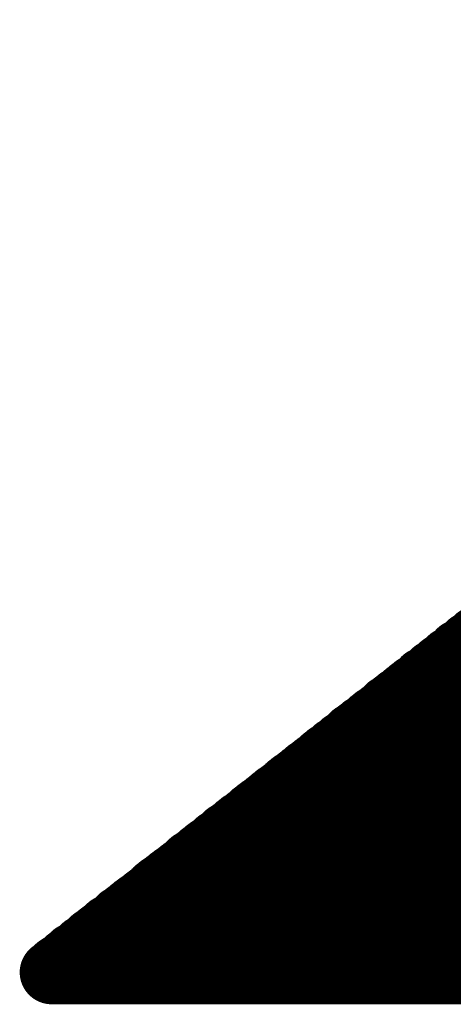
# Model space of a CAD drawing. Extents: x 0 to 65, y -0.2 to 30.2.
# Tile 119 of 237: x 33.354 to 33.485, y 15.45 to 15.746. Entities that reach past the tile are written whole.
import ezdxf

# ---------------------------------------------------------------- set-up
doc = ezdxf.new("R2010")
doc.units = 0
doc.layers.add('BOARD_GEOMETRY_SILKSCREEN_', color=1, linetype='CONTINUOUS')

msp = doc.modelspace()

# ---------------------------------------------------------------- linework, layer by layer
at = {"layer": 'BOARD_GEOMETRY_SILKSCREEN_', "const_width": 0.01905}
for points in [[(33.363916, 15.459202), (34.475166, 16.3322)], [(33.59658, 15.459202), (33.494218, 15.56131)], [(33.59023, 15.459202), (33.490662, 15.55877)], [(33.591246, 15.459202), (33.49117, 15.559024)], [(33.592262, 15.459202), (33.491678, 15.559532)], [(33.593532, 15.459202), (33.492186, 15.56004)], [(33.594294, 15.459202), (33.492948, 15.560548)], [(33.595564, 15.459202), (33.49371, 15.561056)], [(33.583626, 15.459202), (33.486852, 15.555976)], [(33.584896, 15.459202), (33.487614, 15.55623)], [(33.585912, 15.459202), (33.488376, 15.556738)], [(33.586928, 15.459202), (33.488884, 15.557246)], [(33.588198, 15.459202), (33.489392, 15.557754)], [(33.58896, 15.459202), (33.4899, 15.558262)], [(33.57626, 15.459202), (33.483042, 15.552674)], [(33.57753, 15.459202), (33.48355, 15.552928)], [(33.578546, 15.459202), (33.484058, 15.55369)], [(33.579562, 15.459202), (33.484566, 15.553944)], [(33.580578, 15.459202), (33.485328, 15.554452)], [(33.581594, 15.459202), (33.485836, 15.55496)], [(33.582864, 15.459202), (33.486344, 15.555214)], [(33.56991, 15.459202), (33.479232, 15.54988)], [(33.57118, 15.459202), (33.479994, 15.550134)], [(33.572196, 15.459202), (33.480502, 15.550642)], [(33.573212, 15.459202), (33.48101, 15.55115)], [(33.574228, 15.459202), (33.481518, 15.551658)], [(33.575244, 15.459202), (33.48228, 15.552166)], [(33.562544, 15.459202), (33.475168, 15.546578)], [(33.563814, 15.459202), (33.475676, 15.546832)], [(33.564576, 15.459202), (33.476184, 15.547594)], [(33.565846, 15.459202), (33.476946, 15.547848)], [(33.566862, 15.459202), (33.477454, 15.548356)], [(33.567878, 15.459202), (33.478216, 15.548864)], [(33.568894, 15.459202), (33.478724, 15.549372)], [(33.556194, 15.459202), (33.471612, 15.543784)], [(33.55721, 15.459202), (33.47212, 15.544292)], [(33.55848, 15.459202), (33.472882, 15.544546)], [(33.559242, 15.459202), (33.47339, 15.545308)], [(33.560512, 15.459202), (33.473898, 15.545562)], [(33.561528, 15.459202), (33.47466, 15.54607)], [(33.549844, 15.459202), (33.468056, 15.540736)], [(33.55086, 15.459202), (33.468564, 15.541498)], [(33.551876, 15.459202), (33.469326, 15.541752)], [(33.553146, 15.459202), (33.469834, 15.54226)], [(33.553908, 15.459202), (33.470342, 15.542768)], [(33.555178, 15.459202), (33.47085, 15.543276)], [(33.542478, 15.459202), (33.463992, 15.537688)], [(33.543494, 15.459202), (33.4645, 15.538196)], [(33.54451, 15.459202), (33.465008, 15.53845)], [(33.545526, 15.459202), (33.465516, 15.539212)], [(33.546796, 15.459202), (33.466278, 15.539466)], [(33.547812, 15.459202), (33.466786, 15.539974)], [(33.548828, 15.459202), (33.467294, 15.540482)], [(33.536128, 15.459202), (33.460182, 15.534894)], [(33.537144, 15.459202), (33.460944, 15.535402)], [(33.53816, 15.459202), (33.461452, 15.53591)], [(33.53943, 15.459202), (33.46196, 15.536164)], [(33.540192, 15.459202), (33.462722, 15.536672)], [(33.541462, 15.459202), (33.46323, 15.53718)], [(33.528762, 15.459202), (33.456118, 15.531592)], [(33.529524, 15.459202), (33.456626, 15.5321)], [(33.530794, 15.459202), (33.457134, 15.532354)], [(33.53181, 15.459202), (33.457896, 15.533116)], [(33.532826, 15.459202), (33.458658, 15.53337)], [(33.534096, 15.459202), (33.459166, 15.533878)], [(33.534858, 15.459202), (33.459674, 15.534386)], [(33.522158, 15.459202), (33.452562, 15.528798)], [(33.523428, 15.459202), (33.453324, 15.529306)], [(33.524444, 15.459202), (33.453832, 15.529814)], [(33.52546, 15.459202), (33.45434, 15.530068)], [(33.526476, 15.459202), (33.454848, 15.53083)], [(33.527492, 15.459202), (33.45561, 15.531084)], [(33.515808, 15.459202), (33.449006, 15.526004)], [(33.517078, 15.459202), (33.449514, 15.526512)], [(33.518094, 15.459202), (33.450276, 15.52702)], [(33.51911, 15.459202), (33.450784, 15.527274)], [(33.520126, 15.459202), (33.451292, 15.527782)], [(33.521142, 15.459202), (33.4518, 15.52829)], [(33.508442, 15.459202), (33.444942, 15.522702)], [(33.509712, 15.459202), (33.44545, 15.52321)], [(33.510474, 15.459202), (33.445958, 15.523718)], [(33.511744, 15.459202), (33.446466, 15.523972)], [(33.51276, 15.459202), (33.447228, 15.524734)], [(33.513776, 15.459202), (33.44799, 15.524988)], [(33.514792, 15.459202), (33.448498, 15.525496)], [(33.502092, 15.459202), (33.441132, 15.519908)], [(33.503108, 15.459202), (33.441894, 15.520416)], [(33.504378, 15.459202), (33.442656, 15.520924)], [(33.50514, 15.459202), (33.443164, 15.521432)], [(33.50641, 15.459202), (33.443672, 15.521686)], [(33.507426, 15.459202), (33.44418, 15.522194)], [(33.495742, 15.459202), (33.43783, 15.517114)], [(33.496758, 15.459202), (33.438338, 15.517622)], [(33.497774, 15.459202), (33.438846, 15.517876)], [(33.499044, 15.459202), (33.439608, 15.518638)], [(33.50006, 15.459202), (33.440116, 15.518892)], [(33.501076, 15.459202), (33.440624, 15.5194)], [(33.488376, 15.459202), (33.433512, 15.513812)], [(33.489392, 15.459202), (33.434274, 15.51432)], [(33.490408, 15.459202), (33.434782, 15.514828)], [(33.491424, 15.459202), (33.43529, 15.515336)], [(33.492694, 15.459202), (33.435798, 15.51559)], [(33.49371, 15.459202), (33.43656, 15.516352)], [(33.494726, 15.459202), (33.437068, 15.516606)], [(33.482026, 15.459202), (33.429956, 15.511018)], [(33.483042, 15.459202), (33.430464, 15.511526)], [(33.484058, 15.459202), (33.431226, 15.512034)], [(33.485328, 15.459202), (33.431734, 15.512542)], [(33.48609, 15.459202), (33.432496, 15.512796)], [(33.48736, 15.459202), (33.433004, 15.513304)], [(33.47466, 15.459202), (33.425892, 15.50797)], [(33.475422, 15.459202), (33.4264, 15.508224)], [(33.476692, 15.459202), (33.426908, 15.508732)], [(33.477708, 15.459202), (33.42767, 15.50924)], [(33.478724, 15.459202), (33.428178, 15.509494)], [(33.479994, 15.459202), (33.42894, 15.510256)], [(33.480756, 15.459202), (33.429448, 15.51051)], [(33.46831, 15.459202), (33.422336, 15.504922)], [(33.469326, 15.459202), (33.422844, 15.50543)], [(33.470342, 15.459202), (33.423606, 15.505938)], [(33.471358, 15.459202), (33.424114, 15.506446)], [(33.472374, 15.459202), (33.424622, 15.506954)], [(33.47339, 15.459202), (33.42513, 15.507208)], [(33.461706, 15.459202), (33.41878, 15.502128)], [(33.462976, 15.459202), (33.419288, 15.502636)], [(33.463992, 15.459202), (33.419796, 15.503144)], [(33.465008, 15.459202), (33.420558, 15.503398)], [(33.466024, 15.459202), (33.421066, 15.50416)], [(33.46704, 15.459202), (33.421574, 15.504414)], [(33.45561, 15.459202), (33.415224, 15.499334)], [(33.456372, 15.459202), (33.415732, 15.499842)], [(33.457642, 15.459202), (33.41624, 15.50035)], [(33.458658, 15.459202), (33.416748, 15.500858)], [(33.459674, 15.459202), (33.41751, 15.501112)], [(33.460944, 15.459202), (33.418272, 15.501874)], [(33.44799, 15.459202), (33.410906, 15.496032)], [(33.449006, 15.459202), (33.411414, 15.49654)], [(33.450276, 15.459202), (33.412176, 15.497048)], [(33.451038, 15.459202), (33.412938, 15.497556)], [(33.452308, 15.459202), (33.413446, 15.498064)], [(33.453324, 15.459202), (33.413954, 15.498572)], [(33.45434, 15.459202), (33.414462, 15.498826)], [(33.44164, 15.459202), (33.407604, 15.493492)], [(33.442656, 15.459202), (33.408112, 15.493746)], [(33.443672, 15.459202), (33.40862, 15.494254)], [(33.444942, 15.459202), (33.409128, 15.494762)], [(33.445958, 15.459202), (33.40989, 15.495016)], [(33.446974, 15.459202), (33.410398, 15.495778)], [(33.43529, 15.459202), (33.403794, 15.490444)], [(33.436306, 15.459202), (33.404556, 15.490952)], [(33.437322, 15.459202), (33.405064, 15.49146)], [(33.438592, 15.459202), (33.405572, 15.491968)], [(33.439608, 15.459202), (33.40608, 15.492476)], [(33.440624, 15.459202), (33.406842, 15.49273)], [(33.427924, 15.459202), (33.39973, 15.487396)], [(33.42894, 15.459202), (33.400238, 15.48765)], [(33.429956, 15.459202), (33.400746, 15.488158)], [(33.431226, 15.459202), (33.401508, 15.488666)], [(33.431988, 15.459202), (33.40227, 15.489174)], [(33.433258, 15.459202), (33.402778, 15.489682)], [(33.434274, 15.459202), (33.403286, 15.489936)], [(33.420558, 15.459202), (33.395412, 15.484094)], [(33.421574, 15.459202), (33.396174, 15.484348)], [(33.42259, 15.459202), (33.396682, 15.48511)], [(33.423606, 15.459202), (33.397444, 15.485364)], [(33.424622, 15.459202), (33.397952, 15.485872)], [(33.425892, 15.459202), (33.39846, 15.48638)], [(33.426654, 15.459202), (33.399222, 15.486634)], [(33.414208, 15.459202), (33.39211, 15.4813)], [(33.415224, 15.459202), (33.392618, 15.481554)], [(33.41624, 15.459202), (33.393126, 15.482062)], [(33.417256, 15.459202), (33.393888, 15.48257)], [(33.418272, 15.459202), (33.394396, 15.483078)], [(33.419288, 15.459202), (33.394904, 15.483586)], [(33.407604, 15.459202), (33.388554, 15.478252)], [(33.408874, 15.459202), (33.389062, 15.479014)], [(33.40989, 15.459202), (33.38957, 15.479268)], [(33.410906, 15.459202), (33.390078, 15.479776)], [(33.411922, 15.459202), (33.39084, 15.480284)], [(33.412938, 15.459202), (33.391348, 15.480538)], [(33.400238, 15.459202), (33.384236, 15.475204)], [(33.401508, 15.459202), (33.384744, 15.475712)], [(33.40227, 15.459202), (33.385506, 15.475966)], [(33.40354, 15.459202), (33.386014, 15.476474)], [(33.404556, 15.459202), (33.386522, 15.476982)], [(33.405572, 15.459202), (33.387284, 15.47749)], [(33.406842, 15.459202), (33.387792, 15.477998)], [(33.394904, 15.459202), (33.381188, 15.472918)], [(33.396174, 15.459202), (33.38195, 15.473172)], [(33.396936, 15.459202), (33.382458, 15.47368)], [(33.398206, 15.459202), (33.38322, 15.474188)], [(33.399222, 15.459202), (33.383728, 15.474696)], [(33.387538, 15.459202), (33.377124, 15.469616)], [(33.388554, 15.459202), (33.377886, 15.46987)], [(33.38957, 15.459202), (33.378394, 15.470632)], [(33.39084, 15.459202), (33.378902, 15.470886)], [(33.391856, 15.459202), (33.37941, 15.471394)], [(33.392872, 15.459202), (33.380172, 15.471902)], [(33.393888, 15.459202), (33.38068, 15.472156)], [(33.380172, 15.459202), (33.37306, 15.466314)], [(33.381188, 15.459202), (33.373568, 15.466822)], [(33.382458, 15.459202), (33.374076, 15.467076)], [(33.38322, 15.459202), (33.374838, 15.467584)], [(33.38449, 15.459202), (33.375346, 15.468092)], [(33.385506, 15.459202), (33.375854, 15.4686)], [(33.386522, 15.459202), (33.376362, 15.469108)], [(33.373822, 15.459202), (33.369504, 15.46352)], [(33.374838, 15.459202), (33.370012, 15.463774)], [(33.375854, 15.459202), (33.37052, 15.464536)], [(33.377124, 15.459202), (33.371028, 15.46479)], [(33.377886, 15.459202), (33.37179, 15.465298)], [(33.379156, 15.459202), (33.372552, 15.465806)], [(33.367472, 15.459202), (33.365694, 15.460726)], [(33.368488, 15.459202), (33.366456, 15.461234)], [(33.369504, 15.459202), (33.367218, 15.461488)], [(33.37052, 15.459202), (33.367726, 15.461996)], [(33.37179, 15.459202), (33.368234, 15.462504)], [(33.372552, 15.459202), (33.368742, 15.463012)], [(33.919414, 15.459202), (33.363916, 15.459202)], [(33.365186, 15.459202), (33.364678, 15.45971)], [(33.366456, 15.459202), (33.365186, 15.460218)]]:
    msp.add_lwpolyline(points, dxfattribs=at)
at = {"layer": 'BOARD_GEOMETRY_SILKSCREEN_', "const_width": 0.009652}
for points in [[(33.489392, 15.56131, -1), (33.499044, 15.56131)], [(33.485074, 15.558262, -1), (33.494726, 15.558262)], [(33.485836, 15.55877, -1), (33.495488, 15.55877)], [(33.486344, 15.559024, -1), (33.495996, 15.559024)], [(33.486852, 15.559532, -1), (33.496504, 15.559532)], [(33.48736, 15.56004, -1), (33.497012, 15.56004)], [(33.488122, 15.560548, -1), (33.497774, 15.560548)], [(33.488884, 15.561056, -1), (33.498536, 15.561056)], [(33.481518, 15.555214, -1), (33.49117, 15.555214)], [(33.482026, 15.555976, -1), (33.491678, 15.555976)], [(33.482788, 15.55623, -1), (33.49244, 15.55623)], [(33.48355, 15.556738, -1), (33.493202, 15.556738)], [(33.484058, 15.557246, -1), (33.49371, 15.557246)], [(33.484566, 15.557754, -1), (33.494218, 15.557754)], [(33.497012, 15.56004, -1), (33.48736, 15.56004)], [(33.497774, 15.560548, -1), (33.488122, 15.560548)], [(33.498536, 15.561056, -1), (33.488884, 15.561056)], [(33.499044, 15.56131, -1), (33.489392, 15.56131)], [(33.478216, 15.552674, -1), (33.487868, 15.552674)], [(33.478724, 15.552928, -1), (33.488376, 15.552928)], [(33.479232, 15.55369, -1), (33.488884, 15.55369)], [(33.47974, 15.553944, -1), (33.489392, 15.553944)], [(33.480502, 15.554452, -1), (33.490154, 15.554452)], [(33.48101, 15.55496, -1), (33.490662, 15.55496)], [(33.49371, 15.557246, -1), (33.484058, 15.557246)], [(33.494218, 15.557754, -1), (33.484566, 15.557754)], [(33.494726, 15.558262, -1), (33.485074, 15.558262)], [(33.495488, 15.55877, -1), (33.485836, 15.55877)], [(33.495996, 15.559024, -1), (33.486344, 15.559024)], [(33.496504, 15.559532, -1), (33.486852, 15.559532)], [(33.473898, 15.549372, -1), (33.48355, 15.549372)], [(33.474406, 15.54988, -1), (33.484058, 15.54988)], [(33.475168, 15.550134, -1), (33.48482, 15.550134)], [(33.475676, 15.550642, -1), (33.485328, 15.550642)], [(33.476184, 15.55115, -1), (33.485836, 15.55115)], [(33.476692, 15.551658, -1), (33.486344, 15.551658)], [(33.477454, 15.552166, -1), (33.487106, 15.552166)], [(33.490154, 15.554452, -1), (33.480502, 15.554452)], [(33.490662, 15.55496, -1), (33.48101, 15.55496)], [(33.49117, 15.555214, -1), (33.481518, 15.555214)], [(33.491678, 15.555976, -1), (33.482026, 15.555976)], [(33.49244, 15.55623, -1), (33.482788, 15.55623)], [(33.493202, 15.556738, -1), (33.48355, 15.556738)], [(33.470342, 15.546578, -1), (33.479994, 15.546578)], [(33.47085, 15.546832, -1), (33.480502, 15.546832)], [(33.471358, 15.547594, -1), (33.48101, 15.547594)], [(33.47212, 15.547848, -1), (33.481772, 15.547848)], [(33.472628, 15.548356, -1), (33.48228, 15.548356)], [(33.47339, 15.548864, -1), (33.483042, 15.548864)], [(33.485836, 15.55115, -1), (33.476184, 15.55115)], [(33.486344, 15.551658, -1), (33.476692, 15.551658)], [(33.487106, 15.552166, -1), (33.477454, 15.552166)], [(33.487868, 15.552674, -1), (33.478216, 15.552674)], [(33.488376, 15.552928, -1), (33.478724, 15.552928)], [(33.488884, 15.55369, -1), (33.479232, 15.55369)], [(33.489392, 15.553944, -1), (33.47974, 15.553944)], [(33.466786, 15.543784, -1), (33.476438, 15.543784)], [(33.467294, 15.544292, -1), (33.476946, 15.544292)], [(33.468056, 15.544546, -1), (33.477708, 15.544546)], [(33.468564, 15.545308, -1), (33.478216, 15.545308)], [(33.469072, 15.545562, -1), (33.478724, 15.545562)], [(33.469834, 15.54607, -1), (33.479486, 15.54607)], [(33.48228, 15.548356, -1), (33.472628, 15.548356)], [(33.483042, 15.548864, -1), (33.47339, 15.548864)], [(33.48355, 15.549372, -1), (33.473898, 15.549372)], [(33.484058, 15.54988, -1), (33.474406, 15.54988)], [(33.48482, 15.550134, -1), (33.475168, 15.550134)], [(33.485328, 15.550642, -1), (33.475676, 15.550642)], [(33.462468, 15.540482, -1), (33.47212, 15.540482)], [(33.46323, 15.540736, -1), (33.472882, 15.540736)], [(33.463738, 15.541498, -1), (33.47339, 15.541498)], [(33.4645, 15.541752, -1), (33.474152, 15.541752)], [(33.465008, 15.54226, -1), (33.47466, 15.54226)], [(33.465516, 15.542768, -1), (33.475168, 15.542768)], [(33.466024, 15.543276, -1), (33.475676, 15.543276)], [(33.478216, 15.545308, -1), (33.468564, 15.545308)], [(33.478724, 15.545562, -1), (33.469072, 15.545562)], [(33.479486, 15.54607, -1), (33.469834, 15.54607)], [(33.479994, 15.546578, -1), (33.470342, 15.546578)], [(33.480502, 15.546832, -1), (33.47085, 15.546832)], [(33.48101, 15.547594, -1), (33.471358, 15.547594)], [(33.481772, 15.547848, -1), (33.47212, 15.547848)], [(33.459166, 15.537688, -1), (33.468818, 15.537688)], [(33.459674, 15.538196, -1), (33.469326, 15.538196)], [(33.460182, 15.53845, -1), (33.469834, 15.53845)], [(33.46069, 15.539212, -1), (33.470342, 15.539212)], [(33.461452, 15.539466, -1), (33.471104, 15.539466)], [(33.46196, 15.539974, -1), (33.471612, 15.539974)], [(33.47466, 15.54226, -1), (33.465008, 15.54226)], [(33.475168, 15.542768, -1), (33.465516, 15.542768)], [(33.475676, 15.543276, -1), (33.466024, 15.543276)], [(33.476438, 15.543784, -1), (33.466786, 15.543784)], [(33.476946, 15.544292, -1), (33.467294, 15.544292)], [(33.477708, 15.544546, -1), (33.468056, 15.544546)], [(33.455356, 15.534894, -1), (33.465008, 15.534894)], [(33.456118, 15.535402, -1), (33.46577, 15.535402)], [(33.456626, 15.53591, -1), (33.466278, 15.53591)], [(33.457134, 15.536164, -1), (33.466786, 15.536164)], [(33.457896, 15.536672, -1), (33.467548, 15.536672)], [(33.458404, 15.53718, -1), (33.468056, 15.53718)], [(33.471104, 15.539466, -1), (33.461452, 15.539466)], [(33.471612, 15.539974, -1), (33.46196, 15.539974)], [(33.47212, 15.540482, -1), (33.462468, 15.540482)], [(33.472882, 15.540736, -1), (33.46323, 15.540736)], [(33.47339, 15.541498, -1), (33.463738, 15.541498)], [(33.474152, 15.541752, -1), (33.4645, 15.541752)], [(33.451292, 15.531592, -1), (33.460944, 15.531592)], [(33.4518, 15.5321, -1), (33.461452, 15.5321)], [(33.452308, 15.532354, -1), (33.46196, 15.532354)], [(33.45307, 15.533116, -1), (33.462722, 15.533116)], [(33.453832, 15.53337, -1), (33.463484, 15.53337)], [(33.45434, 15.533878, -1), (33.463992, 15.533878)], [(33.454848, 15.534386, -1), (33.4645, 15.534386)], [(33.467548, 15.536672, -1), (33.457896, 15.536672)], [(33.468056, 15.53718, -1), (33.458404, 15.53718)], [(33.468818, 15.537688, -1), (33.459166, 15.537688)], [(33.469326, 15.538196, -1), (33.459674, 15.538196)], [(33.469834, 15.53845, -1), (33.460182, 15.53845)], [(33.470342, 15.539212, -1), (33.46069, 15.539212)], [(33.447736, 15.528798, -1), (33.457388, 15.528798)], [(33.448498, 15.529306, -1), (33.45815, 15.529306)], [(33.449006, 15.529814, -1), (33.458658, 15.529814)], [(33.449514, 15.530068, -1), (33.459166, 15.530068)], [(33.450022, 15.53083, -1), (33.459674, 15.53083)], [(33.450784, 15.531084, -1), (33.460436, 15.531084)], [(33.463484, 15.53337, -1), (33.453832, 15.53337)], [(33.463992, 15.533878, -1), (33.45434, 15.533878)], [(33.4645, 15.534386, -1), (33.454848, 15.534386)], [(33.465008, 15.534894, -1), (33.455356, 15.534894)], [(33.46577, 15.535402, -1), (33.456118, 15.535402)], [(33.466278, 15.53591, -1), (33.456626, 15.53591)], [(33.466786, 15.536164, -1), (33.457134, 15.536164)], [(33.44418, 15.526004, -1), (33.453832, 15.526004)], [(33.444688, 15.526512, -1), (33.45434, 15.526512)], [(33.44545, 15.52702, -1), (33.455102, 15.52702)], [(33.445958, 15.527274, -1), (33.45561, 15.527274)], [(33.446466, 15.527782, -1), (33.456118, 15.527782)], [(33.446974, 15.52829, -1), (33.456626, 15.52829)], [(33.459674, 15.53083, -1), (33.450022, 15.53083)], [(33.460436, 15.531084, -1), (33.450784, 15.531084)], [(33.460944, 15.531592, -1), (33.451292, 15.531592)], [(33.461452, 15.5321, -1), (33.4518, 15.5321)], [(33.46196, 15.532354, -1), (33.452308, 15.532354)], [(33.462722, 15.533116, -1), (33.45307, 15.533116)], [(33.440116, 15.522702, -1), (33.449768, 15.522702)], [(33.440624, 15.52321, -1), (33.450276, 15.52321)], [(33.441132, 15.523718, -1), (33.450784, 15.523718)], [(33.44164, 15.523972, -1), (33.451292, 15.523972)], [(33.442402, 15.524734, -1), (33.452054, 15.524734)], [(33.443164, 15.524988, -1), (33.452816, 15.524988)], [(33.443672, 15.525496, -1), (33.453324, 15.525496)], [(33.456118, 15.527782, -1), (33.446466, 15.527782)], [(33.456626, 15.52829, -1), (33.446974, 15.52829)], [(33.457388, 15.528798, -1), (33.447736, 15.528798)], [(33.45815, 15.529306, -1), (33.448498, 15.529306)], [(33.458658, 15.529814, -1), (33.449006, 15.529814)], [(33.459166, 15.530068, -1), (33.449514, 15.530068)], [(33.436306, 15.519908, -1), (33.445958, 15.519908)], [(33.437068, 15.520416, -1), (33.44672, 15.520416)], [(33.43783, 15.520924, -1), (33.447482, 15.520924)], [(33.438338, 15.521432, -1), (33.44799, 15.521432)], [(33.438846, 15.521686, -1), (33.448498, 15.521686)], [(33.439354, 15.522194, -1), (33.449006, 15.522194)], [(33.452054, 15.524734, -1), (33.442402, 15.524734)], [(33.452816, 15.524988, -1), (33.443164, 15.524988)], [(33.453324, 15.525496, -1), (33.443672, 15.525496)], [(33.453832, 15.526004, -1), (33.44418, 15.526004)], [(33.45434, 15.526512, -1), (33.444688, 15.526512)], [(33.455102, 15.52702, -1), (33.44545, 15.52702)], [(33.45561, 15.527274, -1), (33.445958, 15.527274)], [(33.433004, 15.517114, -1), (33.442656, 15.517114)], [(33.433512, 15.517622, -1), (33.443164, 15.517622)], [(33.43402, 15.517876, -1), (33.443672, 15.517876)], [(33.434782, 15.518638, -1), (33.444434, 15.518638)], [(33.43529, 15.518892, -1), (33.444942, 15.518892)], [(33.435798, 15.5194, -1), (33.44545, 15.5194)], [(33.448498, 15.521686, -1), (33.438846, 15.521686)], [(33.449006, 15.522194, -1), (33.439354, 15.522194)], [(33.449768, 15.522702, -1), (33.440116, 15.522702)], [(33.450276, 15.52321, -1), (33.440624, 15.52321)], [(33.450784, 15.523718, -1), (33.441132, 15.523718)], [(33.451292, 15.523972, -1), (33.44164, 15.523972)], [(33.428686, 15.513812, -1), (33.438338, 15.513812)], [(33.429448, 15.51432, -1), (33.4391, 15.51432)], [(33.429956, 15.514828, -1), (33.439608, 15.514828)], [(33.430464, 15.515336, -1), (33.440116, 15.515336)], [(33.430972, 15.51559, -1), (33.440624, 15.51559)], [(33.431734, 15.516352, -1), (33.441386, 15.516352)], [(33.432242, 15.516606, -1), (33.441894, 15.516606)], [(33.444434, 15.518638, -1), (33.434782, 15.518638)], [(33.444942, 15.518892, -1), (33.43529, 15.518892)], [(33.44545, 15.5194, -1), (33.435798, 15.5194)], [(33.445958, 15.519908, -1), (33.436306, 15.519908)], [(33.44672, 15.520416, -1), (33.437068, 15.520416)], [(33.447482, 15.520924, -1), (33.43783, 15.520924)], [(33.44799, 15.521432, -1), (33.438338, 15.521432)], [(33.42513, 15.511018, -1), (33.434782, 15.511018)], [(33.425638, 15.511526, -1), (33.43529, 15.511526)], [(33.4264, 15.512034, -1), (33.436052, 15.512034)], [(33.426908, 15.512542, -1), (33.43656, 15.512542)], [(33.42767, 15.512796, -1), (33.437322, 15.512796)], [(33.428178, 15.513304, -1), (33.43783, 15.513304)], [(33.440624, 15.51559, -1), (33.430972, 15.51559)], [(33.441386, 15.516352, -1), (33.431734, 15.516352)], [(33.441894, 15.516606, -1), (33.432242, 15.516606)], [(33.442656, 15.517114, -1), (33.433004, 15.517114)], [(33.443164, 15.517622, -1), (33.433512, 15.517622)], [(33.443672, 15.517876, -1), (33.43402, 15.517876)], [(33.421066, 15.50797, -1), (33.430718, 15.50797)], [(33.421574, 15.508224, -1), (33.431226, 15.508224)], [(33.422082, 15.508732, -1), (33.431734, 15.508732)], [(33.422844, 15.50924, -1), (33.432496, 15.50924)], [(33.423352, 15.509494, -1), (33.433004, 15.509494)], [(33.424114, 15.510256, -1), (33.433766, 15.510256)], [(33.424622, 15.51051, -1), (33.434274, 15.51051)], [(33.43656, 15.512542, -1), (33.426908, 15.512542)], [(33.437322, 15.512796, -1), (33.42767, 15.512796)], [(33.43783, 15.513304, -1), (33.428178, 15.513304)], [(33.438338, 15.513812, -1), (33.428686, 15.513812)], [(33.4391, 15.51432, -1), (33.429448, 15.51432)], [(33.439608, 15.514828, -1), (33.429956, 15.514828)], [(33.440116, 15.515336, -1), (33.430464, 15.515336)], [(33.41751, 15.504922, -1), (33.427162, 15.504922)], [(33.418018, 15.50543, -1), (33.42767, 15.50543)], [(33.41878, 15.505938, -1), (33.428432, 15.505938)], [(33.419288, 15.506446, -1), (33.42894, 15.506446)], [(33.419796, 15.506954, -1), (33.429448, 15.506954)], [(33.420304, 15.507208, -1), (33.429956, 15.507208)], [(33.433766, 15.510256, -1), (33.424114, 15.510256)], [(33.434274, 15.51051, -1), (33.424622, 15.51051)], [(33.434782, 15.511018, -1), (33.42513, 15.511018)], [(33.43529, 15.511526, -1), (33.425638, 15.511526)], [(33.436052, 15.512034, -1), (33.4264, 15.512034)], [(33.413446, 15.501874, -1), (33.423098, 15.501874)], [(33.413954, 15.502128, -1), (33.423606, 15.502128)], [(33.414462, 15.502636, -1), (33.424114, 15.502636)], [(33.41497, 15.503144, -1), (33.424622, 15.503144)], [(33.415732, 15.503398, -1), (33.425384, 15.503398)], [(33.41624, 15.50416, -1), (33.425892, 15.50416)], [(33.416748, 15.504414, -1), (33.4264, 15.504414)], [(33.429448, 15.506954, -1), (33.419796, 15.506954)], [(33.429956, 15.507208, -1), (33.420304, 15.507208)], [(33.430718, 15.50797, -1), (33.421066, 15.50797)], [(33.431226, 15.508224, -1), (33.421574, 15.508224)], [(33.431734, 15.508732, -1), (33.422082, 15.508732)], [(33.432496, 15.50924, -1), (33.422844, 15.50924)], [(33.433004, 15.509494, -1), (33.423352, 15.509494)], [(33.409636, 15.498826, -1), (33.419288, 15.498826)], [(33.410398, 15.499334, -1), (33.42005, 15.499334)], [(33.410906, 15.499842, -1), (33.420558, 15.499842)], [(33.411414, 15.50035, -1), (33.421066, 15.50035)], [(33.411922, 15.500858, -1), (33.421574, 15.500858)], [(33.412684, 15.501112, -1), (33.422336, 15.501112)], [(33.425892, 15.50416, -1), (33.41624, 15.50416)], [(33.4264, 15.504414, -1), (33.416748, 15.504414)], [(33.427162, 15.504922, -1), (33.41751, 15.504922)], [(33.42767, 15.50543, -1), (33.418018, 15.50543)], [(33.428432, 15.505938, -1), (33.41878, 15.505938)], [(33.42894, 15.506446, -1), (33.419288, 15.506446)], [(33.40608, 15.496032, -1), (33.415732, 15.496032)], [(33.406588, 15.49654, -1), (33.41624, 15.49654)], [(33.40735, 15.497048, -1), (33.417002, 15.497048)], [(33.408112, 15.497556, -1), (33.417764, 15.497556)], [(33.40862, 15.498064, -1), (33.418272, 15.498064)], [(33.409128, 15.498572, -1), (33.41878, 15.498572)], [(33.421574, 15.500858, -1), (33.411922, 15.500858)], [(33.422336, 15.501112, -1), (33.412684, 15.501112)], [(33.423098, 15.501874, -1), (33.413446, 15.501874)], [(33.423606, 15.502128, -1), (33.413954, 15.502128)], [(33.424114, 15.502636, -1), (33.414462, 15.502636)], [(33.424622, 15.503144, -1), (33.41497, 15.503144)], [(33.425384, 15.503398, -1), (33.415732, 15.503398)], [(33.402778, 15.493492, -1), (33.41243, 15.493492)], [(33.403286, 15.493746, -1), (33.412938, 15.493746)], [(33.403794, 15.494254, -1), (33.413446, 15.494254)], [(33.404302, 15.494762, -1), (33.413954, 15.494762)], [(33.405064, 15.495016, -1), (33.414716, 15.495016)], [(33.405572, 15.495778, -1), (33.415224, 15.495778)], [(33.418272, 15.498064, -1), (33.40862, 15.498064)], [(33.41878, 15.498572, -1), (33.409128, 15.498572)], [(33.419288, 15.498826, -1), (33.409636, 15.498826)], [(33.42005, 15.499334, -1), (33.410398, 15.499334)], [(33.420558, 15.499842, -1), (33.410906, 15.499842)], [(33.421066, 15.50035, -1), (33.411414, 15.50035)], [(33.39846, 15.489936, -1), (33.408112, 15.489936)], [(33.398968, 15.490444, -1), (33.40862, 15.490444)], [(33.39973, 15.490952, -1), (33.409382, 15.490952)], [(33.400238, 15.49146, -1), (33.40989, 15.49146)], [(33.400746, 15.491968, -1), (33.410398, 15.491968)], [(33.401254, 15.492476, -1), (33.410906, 15.492476)], [(33.402016, 15.49273, -1), (33.411668, 15.49273)], [(33.413954, 15.494762, -1), (33.404302, 15.494762)], [(33.414716, 15.495016, -1), (33.405064, 15.495016)], [(33.415224, 15.495778, -1), (33.405572, 15.495778)], [(33.415732, 15.496032, -1), (33.40608, 15.496032)], [(33.41624, 15.49654, -1), (33.406588, 15.49654)], [(33.417002, 15.497048, -1), (33.40735, 15.497048)], [(33.417764, 15.497556, -1), (33.408112, 15.497556)], [(33.394904, 15.487396, -1), (33.404556, 15.487396)], [(33.395412, 15.48765, -1), (33.405064, 15.48765)], [(33.39592, 15.488158, -1), (33.405572, 15.488158)], [(33.396682, 15.488666, -1), (33.406334, 15.488666)], [(33.397444, 15.489174, -1), (33.407096, 15.489174)], [(33.397952, 15.489682, -1), (33.407604, 15.489682)], [(33.410398, 15.491968, -1), (33.400746, 15.491968)], [(33.410906, 15.492476, -1), (33.401254, 15.492476)], [(33.411668, 15.49273, -1), (33.402016, 15.49273)], [(33.41243, 15.493492, -1), (33.402778, 15.493492)], [(33.412938, 15.493746, -1), (33.403286, 15.493746)], [(33.413446, 15.494254, -1), (33.403794, 15.494254)], [(33.390586, 15.484094, -1), (33.400238, 15.484094)], [(33.391348, 15.484348, -1), (33.401, 15.484348)], [(33.391856, 15.48511, -1), (33.401508, 15.48511)], [(33.392618, 15.485364, -1), (33.40227, 15.485364)], [(33.393126, 15.485872, -1), (33.402778, 15.485872)], [(33.393634, 15.48638, -1), (33.403286, 15.48638)], [(33.394396, 15.486634, -1), (33.404048, 15.486634)], [(33.407096, 15.489174, -1), (33.397444, 15.489174)], [(33.407604, 15.489682, -1), (33.397952, 15.489682)], [(33.408112, 15.489936, -1), (33.39846, 15.489936)], [(33.40862, 15.490444, -1), (33.398968, 15.490444)], [(33.409382, 15.490952, -1), (33.39973, 15.490952)], [(33.40989, 15.49146, -1), (33.400238, 15.49146)], [(33.387284, 15.4813, -1), (33.396936, 15.4813)], [(33.387792, 15.481554, -1), (33.397444, 15.481554)], [(33.3883, 15.482062, -1), (33.397952, 15.482062)], [(33.389062, 15.48257, -1), (33.398714, 15.48257)], [(33.38957, 15.483078, -1), (33.399222, 15.483078)], [(33.390078, 15.483586, -1), (33.39973, 15.483586)], [(33.402778, 15.485872, -1), (33.393126, 15.485872)], [(33.403286, 15.48638, -1), (33.393634, 15.48638)], [(33.404048, 15.486634, -1), (33.394396, 15.486634)], [(33.404556, 15.487396, -1), (33.394904, 15.487396)], [(33.405064, 15.48765, -1), (33.395412, 15.48765)], [(33.405572, 15.488158, -1), (33.39592, 15.488158)], [(33.406334, 15.488666, -1), (33.396682, 15.488666)], [(33.383728, 15.478252, -1), (33.39338, 15.478252)], [(33.384236, 15.479014, -1), (33.393888, 15.479014)], [(33.384744, 15.479268, -1), (33.394396, 15.479268)], [(33.385252, 15.479776, -1), (33.394904, 15.479776)], [(33.386014, 15.480284, -1), (33.395666, 15.480284)], [(33.386522, 15.480538, -1), (33.396174, 15.480538)], [(33.399222, 15.483078, -1), (33.38957, 15.483078)], [(33.39973, 15.483586, -1), (33.390078, 15.483586)], [(33.400238, 15.484094, -1), (33.390586, 15.484094)], [(33.401, 15.484348, -1), (33.391348, 15.484348)], [(33.401508, 15.48511, -1), (33.391856, 15.48511)], [(33.40227, 15.485364, -1), (33.392618, 15.485364)], [(33.37941, 15.475204, -1), (33.389062, 15.475204)], [(33.379918, 15.475712, -1), (33.38957, 15.475712)], [(33.38068, 15.475966, -1), (33.390332, 15.475966)], [(33.381188, 15.476474, -1), (33.39084, 15.476474)], [(33.381696, 15.476982, -1), (33.391348, 15.476982)], [(33.382458, 15.47749, -1), (33.39211, 15.47749)], [(33.382966, 15.477998, -1), (33.392618, 15.477998)], [(33.395666, 15.480284, -1), (33.386014, 15.480284)], [(33.396174, 15.480538, -1), (33.386522, 15.480538)], [(33.396936, 15.4813, -1), (33.387284, 15.4813)], [(33.397444, 15.481554, -1), (33.387792, 15.481554)], [(33.397952, 15.482062, -1), (33.3883, 15.482062)], [(33.398714, 15.48257, -1), (33.389062, 15.48257)], [(33.375854, 15.472156, -1), (33.385506, 15.472156)], [(33.376362, 15.472918, -1), (33.386014, 15.472918)], [(33.377124, 15.473172, -1), (33.386776, 15.473172)], [(33.377632, 15.47368, -1), (33.387284, 15.47368)], [(33.378394, 15.474188, -1), (33.388046, 15.474188)], [(33.378902, 15.474696, -1), (33.388554, 15.474696)], [(33.391348, 15.476982, -1), (33.381696, 15.476982)], [(33.39211, 15.47749, -1), (33.382458, 15.47749)], [(33.392618, 15.477998, -1), (33.382966, 15.477998)], [(33.39338, 15.478252, -1), (33.383728, 15.478252)], [(33.393888, 15.479014, -1), (33.384236, 15.479014)], [(33.394396, 15.479268, -1), (33.384744, 15.479268)], [(33.394904, 15.479776, -1), (33.385252, 15.479776)], [(33.371536, 15.469108, -1), (33.381188, 15.469108)], [(33.372298, 15.469616, -1), (33.38195, 15.469616)], [(33.37306, 15.46987, -1), (33.382712, 15.46987)], [(33.373568, 15.470632, -1), (33.38322, 15.470632)], [(33.374076, 15.470886, -1), (33.383728, 15.470886)], [(33.374584, 15.471394, -1), (33.384236, 15.471394)], [(33.375346, 15.471902, -1), (33.384998, 15.471902)], [(33.388046, 15.474188, -1), (33.378394, 15.474188)], [(33.388554, 15.474696, -1), (33.378902, 15.474696)], [(33.389062, 15.475204, -1), (33.37941, 15.475204)], [(33.38957, 15.475712, -1), (33.379918, 15.475712)], [(33.390332, 15.475966, -1), (33.38068, 15.475966)], [(33.39084, 15.476474, -1), (33.381188, 15.476474)], [(33.368234, 15.466314, -1), (33.377886, 15.466314)], [(33.368742, 15.466822, -1), (33.378394, 15.466822)], [(33.36925, 15.467076, -1), (33.378902, 15.467076)], [(33.370012, 15.467584, -1), (33.379664, 15.467584)], [(33.37052, 15.468092, -1), (33.380172, 15.468092)], [(33.371028, 15.4686, -1), (33.38068, 15.4686)], [(33.384236, 15.471394, -1), (33.374584, 15.471394)], [(33.384998, 15.471902, -1), (33.375346, 15.471902)], [(33.385506, 15.472156, -1), (33.375854, 15.472156)], [(33.386014, 15.472918, -1), (33.376362, 15.472918)], [(33.386776, 15.473172, -1), (33.377124, 15.473172)], [(33.387284, 15.47368, -1), (33.377632, 15.47368)], [(33.364678, 15.46352, -1), (33.37433, 15.46352)], [(33.365186, 15.463774, -1), (33.374838, 15.463774)], [(33.365694, 15.464536, -1), (33.375346, 15.464536)], [(33.366202, 15.46479, -1), (33.375854, 15.46479)], [(33.366964, 15.465298, -1), (33.376616, 15.465298)], [(33.367726, 15.465806, -1), (33.377378, 15.465806)], [(33.380172, 15.468092, -1), (33.37052, 15.468092)], [(33.38068, 15.4686, -1), (33.371028, 15.4686)], [(33.381188, 15.469108, -1), (33.371536, 15.469108)], [(33.38195, 15.469616, -1), (33.372298, 15.469616)], [(33.382712, 15.46987, -1), (33.37306, 15.46987)], [(33.38322, 15.470632, -1), (33.373568, 15.470632)], [(33.383728, 15.470886, -1), (33.374076, 15.470886)], [(33.36036, 15.460218, -1), (33.370012, 15.460218)], [(33.360868, 15.460726, -1), (33.37052, 15.460726)], [(33.36163, 15.461234, -1), (33.371282, 15.461234)], [(33.362392, 15.461488, -1), (33.372044, 15.461488)], [(33.3629, 15.461996, -1), (33.372552, 15.461996)], [(33.363408, 15.462504, -1), (33.37306, 15.462504)], [(33.363916, 15.463012, -1), (33.373568, 15.463012)], [(33.376616, 15.465298, -1), (33.366964, 15.465298)], [(33.377378, 15.465806, -1), (33.367726, 15.465806)], [(33.377886, 15.466314, -1), (33.368234, 15.466314)], [(33.378394, 15.466822, -1), (33.368742, 15.466822)], [(33.378902, 15.467076, -1), (33.36925, 15.467076)], [(33.379664, 15.467584, -1), (33.370012, 15.467584)], [(33.35909, 15.459202, -1), (33.368742, 15.459202)], [(33.35909, 15.459202, -1), (33.368742, 15.459202)], [(33.359344, 15.459202, -1), (33.368996, 15.459202)], [(33.359344, 15.459202, -1), (33.368996, 15.459202)], [(33.359852, 15.45971, -1), (33.369504, 15.45971)], [(33.36036, 15.459202, -1), (33.370012, 15.459202)], [(33.36163, 15.459202, -1), (33.371282, 15.459202)], [(33.362646, 15.459202, -1), (33.372298, 15.459202)], [(33.37306, 15.462504, -1), (33.363408, 15.462504)], [(33.363662, 15.459202, -1), (33.373314, 15.459202)], [(33.373568, 15.463012, -1), (33.363916, 15.463012)], [(33.364678, 15.459202, -1), (33.37433, 15.459202)], [(33.37433, 15.46352, -1), (33.364678, 15.46352)], [(33.374838, 15.463774, -1), (33.365186, 15.463774)], [(33.375346, 15.464536, -1), (33.365694, 15.464536)], [(33.365694, 15.459202, -1), (33.375346, 15.459202)], [(33.375854, 15.46479, -1), (33.366202, 15.46479)], [(33.366964, 15.459202, -1), (33.376616, 15.459202)], [(33.367726, 15.459202, -1), (33.377378, 15.459202)], [(33.368996, 15.459202, -1), (33.378648, 15.459202)], [(33.370012, 15.459202, -1), (33.379664, 15.459202)], [(33.371028, 15.459202, -1), (33.38068, 15.459202)], [(33.372298, 15.459202, -1), (33.38195, 15.459202)], [(33.37306, 15.459202, -1), (33.382712, 15.459202)], [(33.37433, 15.459202, -1), (33.383982, 15.459202)], [(33.375346, 15.459202, -1), (33.384998, 15.459202)], [(33.376362, 15.459202, -1), (33.386014, 15.459202)], [(33.377632, 15.459202, -1), (33.387284, 15.459202)], [(33.378394, 15.459202, -1), (33.388046, 15.459202)], [(33.379664, 15.459202, -1), (33.389316, 15.459202)], [(33.38068, 15.459202, -1), (33.390332, 15.459202)], [(33.381696, 15.459202, -1), (33.391348, 15.459202)], [(33.382712, 15.459202, -1), (33.392364, 15.459202)], [(33.383728, 15.459202, -1), (33.39338, 15.459202)], [(33.384744, 15.459202, -1), (33.394396, 15.459202)], [(33.386014, 15.459202, -1), (33.395666, 15.459202)], [(33.38703, 15.459202, -1), (33.396682, 15.459202)], [(33.388046, 15.459202, -1), (33.397698, 15.459202)], [(33.389062, 15.459202, -1), (33.398714, 15.459202)], [(33.390078, 15.459202, -1), (33.39973, 15.459202)], [(33.391348, 15.459202, -1), (33.401, 15.459202)], [(33.39211, 15.459202, -1), (33.401762, 15.459202)], [(33.39338, 15.459202, -1), (33.403032, 15.459202)], [(33.394396, 15.459202, -1), (33.404048, 15.459202)], [(33.395412, 15.459202, -1), (33.405064, 15.459202)], [(33.396682, 15.459202, -1), (33.406334, 15.459202)], [(33.397444, 15.459202, -1), (33.407096, 15.459202)], [(33.398714, 15.459202, -1), (33.408366, 15.459202)], [(33.39973, 15.459202, -1), (33.409382, 15.459202)], [(33.400746, 15.459202, -1), (33.410398, 15.459202)], [(33.402016, 15.459202, -1), (33.411668, 15.459202)], [(33.402778, 15.459202, -1), (33.41243, 15.459202)], [(33.404048, 15.459202, -1), (33.4137, 15.459202)], [(33.405064, 15.459202, -1), (33.414716, 15.459202)], [(33.40608, 15.459202, -1), (33.415732, 15.459202)], [(33.407096, 15.459202, -1), (33.416748, 15.459202)], [(33.408112, 15.459202, -1), (33.417764, 15.459202)], [(33.409382, 15.459202, -1), (33.419034, 15.459202)], [(33.410398, 15.459202, -1), (33.42005, 15.459202)], [(33.411414, 15.459202, -1), (33.421066, 15.459202)], [(33.41243, 15.459202, -1), (33.422082, 15.459202)], [(33.413446, 15.459202, -1), (33.423098, 15.459202)], [(33.414462, 15.459202, -1), (33.424114, 15.459202)], [(33.415732, 15.459202, -1), (33.425384, 15.459202)], [(33.416748, 15.459202, -1), (33.4264, 15.459202)], [(33.417764, 15.459202, -1), (33.427416, 15.459202)], [(33.41878, 15.459202, -1), (33.428432, 15.459202)], [(33.419796, 15.459202, -1), (33.429448, 15.459202)], [(33.421066, 15.459202, -1), (33.430718, 15.459202)], [(33.421828, 15.459202, -1), (33.43148, 15.459202)], [(33.423098, 15.459202, -1), (33.43275, 15.459202)], [(33.424114, 15.459202, -1), (33.433766, 15.459202)], [(33.42513, 15.459202, -1), (33.434782, 15.459202)], [(33.4264, 15.459202, -1), (33.436052, 15.459202)], [(33.427162, 15.459202, -1), (33.436814, 15.459202)], [(33.428432, 15.459202, -1), (33.438084, 15.459202)], [(33.429448, 15.459202, -1), (33.4391, 15.459202)], [(33.430464, 15.459202, -1), (33.440116, 15.459202)], [(33.43148, 15.459202, -1), (33.441132, 15.459202)], [(33.432496, 15.459202, -1), (33.442148, 15.459202)], [(33.433766, 15.459202, -1), (33.443418, 15.459202)], [(33.434782, 15.459202, -1), (33.444434, 15.459202)], [(33.435798, 15.459202, -1), (33.44545, 15.459202)], [(33.436814, 15.459202, -1), (33.446466, 15.459202)], [(33.43783, 15.459202, -1), (33.447482, 15.459202)], [(33.438846, 15.459202, -1), (33.448498, 15.459202)], [(33.440116, 15.459202, -1), (33.449768, 15.459202)], [(33.441132, 15.459202, -1), (33.450784, 15.459202)], [(33.442148, 15.459202, -1), (33.4518, 15.459202)], [(33.443164, 15.459202, -1), (33.452816, 15.459202)], [(33.44418, 15.459202, -1), (33.453832, 15.459202)], [(33.44545, 15.459202, -1), (33.455102, 15.459202)], [(33.446212, 15.459202, -1), (33.455864, 15.459202)], [(33.447482, 15.459202, -1), (33.457134, 15.459202)], [(33.448498, 15.459202, -1), (33.45815, 15.459202)], [(33.449514, 15.459202, -1), (33.459166, 15.459202)], [(33.450784, 15.459202, -1), (33.460436, 15.459202)], [(33.451546, 15.459202, -1), (33.461198, 15.459202)], [(33.452816, 15.459202, -1), (33.462468, 15.459202)], [(33.453832, 15.459202, -1), (33.463484, 15.459202)], [(33.454848, 15.459202, -1), (33.4645, 15.459202)], [(33.456118, 15.459202, -1), (33.46577, 15.459202)], [(33.45688, 15.459202, -1), (33.466532, 15.459202)], [(33.45815, 15.459202, -1), (33.467802, 15.459202)], [(33.459166, 15.459202, -1), (33.468818, 15.459202)], [(33.460182, 15.459202, -1), (33.469834, 15.459202)], [(33.461198, 15.459202, -1), (33.47085, 15.459202)], [(33.462214, 15.459202, -1), (33.471866, 15.459202)], [(33.463484, 15.459202, -1), (33.473136, 15.459202)], [(33.4645, 15.459202, -1), (33.474152, 15.459202)], [(33.465516, 15.459202, -1), (33.475168, 15.459202)], [(33.466532, 15.459202, -1), (33.476184, 15.459202)], [(33.467548, 15.459202, -1), (33.4772, 15.459202)], [(33.468564, 15.459202, -1), (33.478216, 15.459202)], [(33.469834, 15.459202, -1), (33.479486, 15.459202)], [(33.470596, 15.459202, -1), (33.480248, 15.459202)], [(33.471866, 15.459202, -1), (33.481518, 15.459202)], [(33.472882, 15.459202, -1), (33.482534, 15.459202)], [(33.473898, 15.459202, -1), (33.48355, 15.459202)], [(33.475168, 15.459202, -1), (33.48482, 15.459202)], [(33.47593, 15.459202, -1), (33.485582, 15.459202)], [(33.4772, 15.459202, -1), (33.486852, 15.459202)], [(33.478216, 15.459202, -1), (33.487868, 15.459202)], [(33.479232, 15.459202, -1), (33.488884, 15.459202)], [(33.480502, 15.459202, -1), (33.490154, 15.459202)], [(33.481264, 15.459202, -1), (33.490916, 15.459202)], [(33.482534, 15.459202, -1), (33.492186, 15.459202)], [(33.48355, 15.459202, -1), (33.493202, 15.459202)], [(33.484566, 15.459202, -1), (33.494218, 15.459202)], [(33.485582, 15.459202, -1), (33.495234, 15.459202)], [(33.486598, 15.459202, -1), (33.49625, 15.459202)], [(33.487868, 15.459202, -1), (33.49752, 15.459202)], [(33.488884, 15.459202, -1), (33.498536, 15.459202)], [(33.368742, 15.459202, -1), (33.35909, 15.459202)], [(33.368742, 15.459202, -1), (33.35909, 15.459202)], [(33.368996, 15.459202, -1), (33.359344, 15.459202)], [(33.368996, 15.459202, -1), (33.359344, 15.459202)], [(33.369504, 15.45971, -1), (33.359852, 15.45971)], [(33.370012, 15.460218, -1), (33.36036, 15.460218)], [(33.370012, 15.459202, -1), (33.36036, 15.459202)], [(33.37052, 15.460726, -1), (33.360868, 15.460726)], [(33.371282, 15.461234, -1), (33.36163, 15.461234)], [(33.371282, 15.459202, -1), (33.36163, 15.459202)], [(33.372044, 15.461488, -1), (33.362392, 15.461488)], [(33.372298, 15.459202, -1), (33.362646, 15.459202)], [(33.372552, 15.461996, -1), (33.3629, 15.461996)], [(33.373314, 15.459202, -1), (33.363662, 15.459202)], [(33.37433, 15.459202, -1), (33.364678, 15.459202)], [(33.375346, 15.459202, -1), (33.365694, 15.459202)], [(33.376616, 15.459202, -1), (33.366964, 15.459202)], [(33.377378, 15.459202, -1), (33.367726, 15.459202)], [(33.378648, 15.459202, -1), (33.368996, 15.459202)], [(33.379664, 15.459202, -1), (33.370012, 15.459202)], [(33.38068, 15.459202, -1), (33.371028, 15.459202)], [(33.38195, 15.459202, -1), (33.372298, 15.459202)], [(33.382712, 15.459202, -1), (33.37306, 15.459202)], [(33.383982, 15.459202, -1), (33.37433, 15.459202)], [(33.384998, 15.459202, -1), (33.375346, 15.459202)], [(33.386014, 15.459202, -1), (33.376362, 15.459202)], [(33.387284, 15.459202, -1), (33.377632, 15.459202)], [(33.388046, 15.459202, -1), (33.378394, 15.459202)], [(33.389316, 15.459202, -1), (33.379664, 15.459202)], [(33.390332, 15.459202, -1), (33.38068, 15.459202)], [(33.391348, 15.459202, -1), (33.381696, 15.459202)], [(33.392364, 15.459202, -1), (33.382712, 15.459202)], [(33.39338, 15.459202, -1), (33.383728, 15.459202)], [(33.394396, 15.459202, -1), (33.384744, 15.459202)], [(33.395666, 15.459202, -1), (33.386014, 15.459202)], [(33.396682, 15.459202, -1), (33.38703, 15.459202)], [(33.397698, 15.459202, -1), (33.388046, 15.459202)], [(33.398714, 15.459202, -1), (33.389062, 15.459202)], [(33.39973, 15.459202, -1), (33.390078, 15.459202)], [(33.401, 15.459202, -1), (33.391348, 15.459202)], [(33.401762, 15.459202, -1), (33.39211, 15.459202)], [(33.403032, 15.459202, -1), (33.39338, 15.459202)], [(33.404048, 15.459202, -1), (33.394396, 15.459202)], [(33.405064, 15.459202, -1), (33.395412, 15.459202)], [(33.406334, 15.459202, -1), (33.396682, 15.459202)], [(33.407096, 15.459202, -1), (33.397444, 15.459202)], [(33.408366, 15.459202, -1), (33.398714, 15.459202)], [(33.409382, 15.459202, -1), (33.39973, 15.459202)], [(33.410398, 15.459202, -1), (33.400746, 15.459202)], [(33.411668, 15.459202, -1), (33.402016, 15.459202)], [(33.41243, 15.459202, -1), (33.402778, 15.459202)], [(33.4137, 15.459202, -1), (33.404048, 15.459202)], [(33.414716, 15.459202, -1), (33.405064, 15.459202)], [(33.415732, 15.459202, -1), (33.40608, 15.459202)], [(33.416748, 15.459202, -1), (33.407096, 15.459202)], [(33.417764, 15.459202, -1), (33.408112, 15.459202)], [(33.419034, 15.459202, -1), (33.409382, 15.459202)], [(33.42005, 15.459202, -1), (33.410398, 15.459202)], [(33.421066, 15.459202, -1), (33.411414, 15.459202)], [(33.422082, 15.459202, -1), (33.41243, 15.459202)], [(33.423098, 15.459202, -1), (33.413446, 15.459202)], [(33.424114, 15.459202, -1), (33.414462, 15.459202)], [(33.425384, 15.459202, -1), (33.415732, 15.459202)], [(33.4264, 15.459202, -1), (33.416748, 15.459202)], [(33.427416, 15.459202, -1), (33.417764, 15.459202)], [(33.428432, 15.459202, -1), (33.41878, 15.459202)], [(33.429448, 15.459202, -1), (33.419796, 15.459202)], [(33.430718, 15.459202, -1), (33.421066, 15.459202)], [(33.43148, 15.459202, -1), (33.421828, 15.459202)], [(33.43275, 15.459202, -1), (33.423098, 15.459202)], [(33.433766, 15.459202, -1), (33.424114, 15.459202)], [(33.434782, 15.459202, -1), (33.42513, 15.459202)], [(33.436052, 15.459202, -1), (33.4264, 15.459202)], [(33.436814, 15.459202, -1), (33.427162, 15.459202)], [(33.438084, 15.459202, -1), (33.428432, 15.459202)], [(33.4391, 15.459202, -1), (33.429448, 15.459202)], [(33.440116, 15.459202, -1), (33.430464, 15.459202)], [(33.441132, 15.459202, -1), (33.43148, 15.459202)], [(33.442148, 15.459202, -1), (33.432496, 15.459202)], [(33.443418, 15.459202, -1), (33.433766, 15.459202)], [(33.444434, 15.459202, -1), (33.434782, 15.459202)], [(33.44545, 15.459202, -1), (33.435798, 15.459202)], [(33.446466, 15.459202, -1), (33.436814, 15.459202)], [(33.447482, 15.459202, -1), (33.43783, 15.459202)], [(33.448498, 15.459202, -1), (33.438846, 15.459202)], [(33.449768, 15.459202, -1), (33.440116, 15.459202)], [(33.450784, 15.459202, -1), (33.441132, 15.459202)], [(33.4518, 15.459202, -1), (33.442148, 15.459202)], [(33.452816, 15.459202, -1), (33.443164, 15.459202)], [(33.453832, 15.459202, -1), (33.44418, 15.459202)], [(33.455102, 15.459202, -1), (33.44545, 15.459202)], [(33.455864, 15.459202, -1), (33.446212, 15.459202)], [(33.457134, 15.459202, -1), (33.447482, 15.459202)], [(33.45815, 15.459202, -1), (33.448498, 15.459202)], [(33.459166, 15.459202, -1), (33.449514, 15.459202)], [(33.460436, 15.459202, -1), (33.450784, 15.459202)], [(33.461198, 15.459202, -1), (33.451546, 15.459202)], [(33.462468, 15.459202, -1), (33.452816, 15.459202)], [(33.463484, 15.459202, -1), (33.453832, 15.459202)], [(33.4645, 15.459202, -1), (33.454848, 15.459202)], [(33.46577, 15.459202, -1), (33.456118, 15.459202)], [(33.466532, 15.459202, -1), (33.45688, 15.459202)], [(33.467802, 15.459202, -1), (33.45815, 15.459202)], [(33.468818, 15.459202, -1), (33.459166, 15.459202)], [(33.469834, 15.459202, -1), (33.460182, 15.459202)], [(33.47085, 15.459202, -1), (33.461198, 15.459202)], [(33.471866, 15.459202, -1), (33.462214, 15.459202)], [(33.473136, 15.459202, -1), (33.463484, 15.459202)], [(33.474152, 15.459202, -1), (33.4645, 15.459202)], [(33.475168, 15.459202, -1), (33.465516, 15.459202)], [(33.476184, 15.459202, -1), (33.466532, 15.459202)], [(33.4772, 15.459202, -1), (33.467548, 15.459202)], [(33.478216, 15.459202, -1), (33.468564, 15.459202)], [(33.479486, 15.459202, -1), (33.469834, 15.459202)], [(33.480248, 15.459202, -1), (33.470596, 15.459202)], [(33.481518, 15.459202, -1), (33.471866, 15.459202)], [(33.482534, 15.459202, -1), (33.472882, 15.459202)], [(33.48355, 15.459202, -1), (33.473898, 15.459202)], [(33.48482, 15.459202, -1), (33.475168, 15.459202)], [(33.485582, 15.459202, -1), (33.47593, 15.459202)], [(33.486852, 15.459202, -1), (33.4772, 15.459202)], [(33.487868, 15.459202, -1), (33.478216, 15.459202)], [(33.488884, 15.459202, -1), (33.479232, 15.459202)], [(33.490154, 15.459202, -1), (33.480502, 15.459202)], [(33.490916, 15.459202, -1), (33.481264, 15.459202)], [(33.492186, 15.459202, -1), (33.482534, 15.459202)], [(33.493202, 15.459202, -1), (33.48355, 15.459202)], [(33.494218, 15.459202, -1), (33.484566, 15.459202)], [(33.495234, 15.459202, -1), (33.485582, 15.459202)], [(33.49625, 15.459202, -1), (33.486598, 15.459202)], [(33.49752, 15.459202, -1), (33.487868, 15.459202)], [(33.498536, 15.459202, -1), (33.488884, 15.459202)]]:
    msp.add_lwpolyline(points, format="xyb", dxfattribs=at)

doc.saveas('drawing.dxf')
